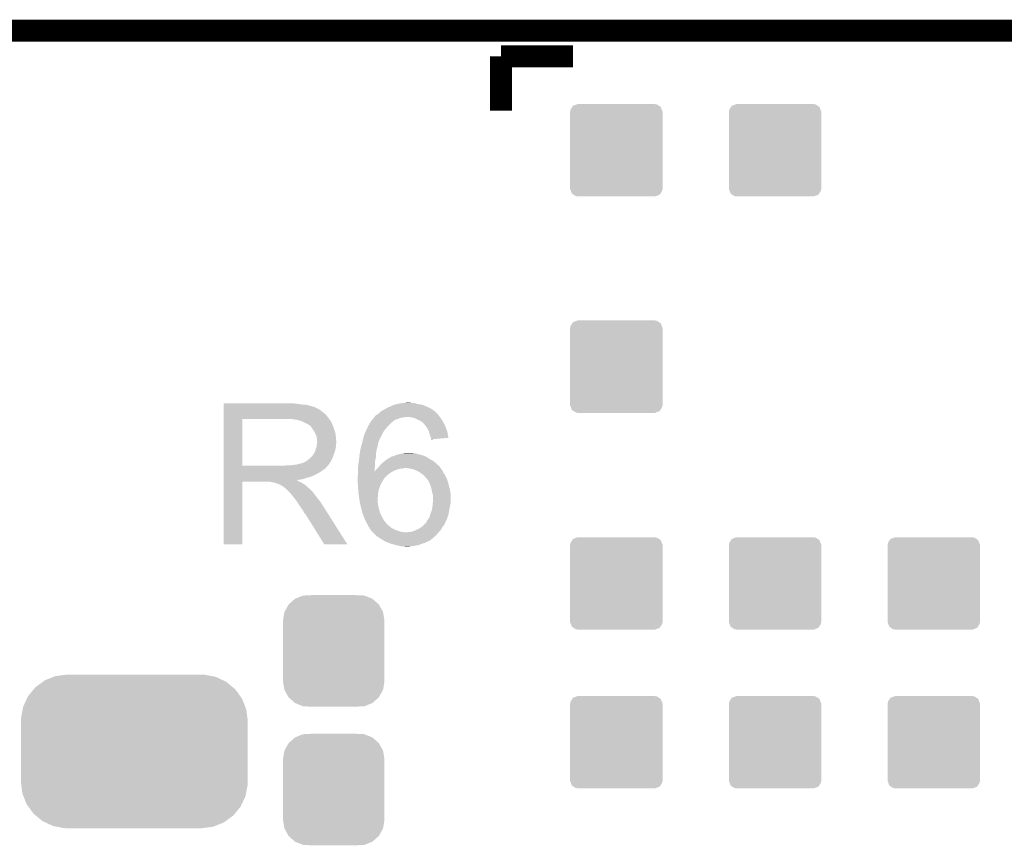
# Model space of a CAD drawing. Extents: x -1.3 to 24.2, y -3.9 to 39.2.
# Tile 21 of 24: x 3.3 to 10.1, y 33.5 to 39.2. Entities that reach past the tile are written whole.
import ezdxf

# ---------------------------------------------------------------- set-up
doc = ezdxf.new("R2010")
doc.units = 0
doc.layers.get('0').update_dxf_attribs({"linetype": 'CONTINUOUS'})
for name, color, linetype in [('NORA-B266_CLICK_V100_GKO', 5, 'CONTINUOUS'), ('NORA-B266_CLICK_V100_GTO', 14, 'CONTINUOUS'), ('NORA-B266_CLICK_V100_GTS', 12, 'CONTINUOUS')]:
    doc.layers.add(name, color=color, linetype=linetype)

# ---------------------------------------------------------------- blocks, each defined once
blk = doc.blocks.new('CUSTOM_66')
for points in [[(-0.318754, 0.27051), (-0.317122, 0.281914), (0.318754, 0.27051), (0.314628, 0.281914)], [(-0.317122, 0.281914), (-0.305296, 0.299956), (0.314628, 0.281914), (0.3081, 0.299956)], [(-0.305296, 0.299956), (-0.299954, 0.308104), (0.3081, 0.299956), (0.295678, 0.308104)], [(-0.299954, 0.308104), (-0.275024, 0.31713), (0.295678, 0.308104), (0.281914, 0.31713)], [(-0.275024, 0.31713), (-0.27051, 0.318764), (0.281914, 0.31713), (0.27051, 0.318764)], [(-0.27051, 0.318764), (-0.27051, 0.32004), (0.27051, 0.318764), (0.27051, 0.32004)], [(-0.32004, -0.27051), (-0.32004, 0.27051), (0.32004, -0.27051), (0.32004, 0.27051)], [(-0.314628, -0.281912), (-0.318754, -0.27051), (0.317122, -0.281912), (0.318754, -0.27051)], [(-0.3081, -0.299956), (-0.314628, -0.281912), (0.305296, -0.299956), (0.317122, -0.281912)], [(-0.295676, -0.308104), (-0.3081, -0.299956), (0.299956, -0.308104), (0.305296, -0.299956)], [(-0.281914, -0.31713), (-0.295676, -0.308104), (0.275022, -0.31713), (0.299956, -0.308104)], [(-0.27051, -0.318764), (-0.281914, -0.31713), (0.27051, -0.318764), (0.275022, -0.31713)], [(-0.27051, -0.32004), (-0.27051, -0.318764), (0.27051, -0.32004), (0.27051, -0.318764)]]:
    blk.add_solid(points)
blk = doc.blocks.new('CUSTOM_67')
for points in [[(-0.685918, 0.443962), (-0.633634, 0.48233), (0.683124, 0.443962), (0.63664, 0.48233)], [(-0.633634, 0.48233), (-0.620902, 0.491672), (0.63664, 0.48233), (0.616714, 0.491672)], [(-0.620902, 0.491672), (-0.558846, 0.516562), (0.616714, 0.491672), (0.563624, 0.516562)], [(-0.558846, 0.516562), (-0.546054, 0.521692), (0.563624, 0.516562), (0.536474, 0.521692)], [(-0.546054, 0.521692), (-0.470656, 0.531534), (0.536474, 0.521692), (0.484382, 0.531534)], [(-0.470656, 0.531534), (-0.46609, 0.53213), (0.484382, 0.531534), (0.46609, 0.53213)], [(-0.737006, 0.381566), (-0.696536, 0.430994), (0.734806, 0.381566), (0.698834, 0.430994)], [(-0.696536, 0.430994), (-0.685918, 0.443962), (0.698834, 0.430994), (0.683124, 0.443962)], [(-0.770948, 0.308414), (-0.744326, 0.36579), (0.769036, 0.308414), (0.746286, 0.36579)], [(-0.744326, 0.36579), (-0.737006, 0.381566), (0.746286, 0.36579), (0.734806, 0.381566)], [(-0.785608, 0.229114), (-0.7742, 0.290824), (0.783816, 0.229114), (0.776008, 0.290824)], [(-0.7742, 0.290824), (-0.770948, 0.308414), (0.776008, 0.290824), (0.769036, 0.308414)], [(-0.78613, 0.21082), (-0.785608, 0.229114), (0.78613, 0.21082), (0.783816, 0.229114)], [(-0.78613, -0.21082), (-0.78613, 0.21082), (0.78613, -0.21082), (0.78613, 0.21082)], [(-0.783814, -0.229114), (-0.78613, -0.21082), (0.785608, -0.229114), (0.78613, -0.21082)], [(-0.776008, -0.290824), (-0.783814, -0.229114), (0.774198, -0.290824), (0.785608, -0.229114)], [(-0.769034, -0.308414), (-0.776008, -0.290824), (0.770948, -0.308414), (0.774198, -0.290824)], [(-0.746286, -0.36579), (-0.769034, -0.308414), (0.744324, -0.36579), (0.770948, -0.308414)], [(-0.734804, -0.381566), (-0.746286, -0.36579), (0.737006, -0.381566), (0.744324, -0.36579)], [(-0.698834, -0.430994), (-0.734804, -0.381566), (0.696534, -0.430994), (0.737006, -0.381566)], [(-0.683122, -0.443962), (-0.698834, -0.430994), (0.685918, -0.443962), (0.696534, -0.430994)], [(-0.63664, -0.48233), (-0.683122, -0.443962), (0.633632, -0.48233), (0.685918, -0.443962)], [(-0.616712, -0.491672), (-0.63664, -0.48233), (0.620902, -0.491672), (0.633632, -0.48233)], [(-0.563624, -0.516562), (-0.616712, -0.491672), (0.558844, -0.516562), (0.620902, -0.491672)], [(-0.536472, -0.521692), (-0.563624, -0.516562), (0.546054, -0.521692), (0.558844, -0.516562)], [(-0.484382, -0.531534), (-0.536472, -0.521692), (0.470654, -0.531534), (0.546054, -0.521692)], [(-0.46609, -0.53213), (-0.484382, -0.531534), (0.46609, -0.53213), (0.470654, -0.531534)]]:
    blk.add_solid(points)
blk = doc.blocks.new('CUSTOM_68')
for points in [[(-0.312264, 0.321732), (-0.26893, 0.360448), (0.312592, 0.321732), (0.268592, 0.360448)], [(-0.26893, 0.360448), (-0.267216, 0.361152), (0.268592, 0.360448), (0.26779, 0.361152)], [(-0.267216, 0.361152), (-0.213724, 0.383108), (0.26779, 0.361152), (0.21312, 0.383108)], [(-0.213724, 0.383108), (-0.20803, 0.383392), (0.21312, 0.383108), (0.212412, 0.383392)], [(-0.20803, 0.383392), (-0.154122, 0.38608), (0.212412, 0.383392), (0.154132, 0.38608)], [(-0.341452, 0.269636), (-0.313432, 0.320688), (0.341702, 0.269636), (0.313176, 0.320688)], [(-0.313432, 0.320688), (-0.312264, 0.321732), (0.313176, 0.320688), (0.312592, 0.321732)], [(-0.35179, 0.21082), (-0.342144, 0.268372), (0.35179, 0.21082), (0.34192, 0.268372)], [(-0.35179, 0.20955), (-0.35179, 0.21082), (0.35179, 0.20955), (0.35179, 0.21082)], [(-0.35179, -0.20955), (-0.35179, 0.20955), (0.35179, -0.20955), (0.35179, 0.20955)], [(-0.342144, 0.268372), (-0.341452, 0.269636), (0.34192, 0.268372), (0.341702, 0.269636)], [(-0.35179, -0.21082), (-0.35179, -0.20955), (0.35179, -0.21082), (0.35179, -0.20955)], [(-0.34192, -0.268358), (-0.35179, -0.21082), (0.342148, -0.268358), (0.35179, -0.21082)], [(-0.341702, -0.269636), (-0.34192, -0.268358), (0.341446, -0.269636), (0.342148, -0.268358)], [(-0.313184, -0.320676), (-0.341702, -0.269636), (0.31344, -0.320676), (0.341446, -0.269636)], [(-0.312594, -0.321732), (-0.313184, -0.320676), (0.312258, -0.321732), (0.31344, -0.320676)], [(-0.268602, -0.36044), (-0.312594, -0.321732), (0.26894, -0.36044), (0.312258, -0.321732)], [(-0.267792, -0.361154), (-0.268602, -0.36044), (0.2672, -0.361154), (0.26894, -0.36044)], [(-0.213136, -0.383104), (-0.267792, -0.361154), (0.213734, -0.383104), (0.2672, -0.361154)], [(-0.212414, -0.383394), (-0.213136, -0.383104), (0.207926, -0.383394), (0.213734, -0.383104)], [(-0.154122, -0.38608), (-0.212414, -0.383394), (0.154132, -0.38608), (0.207926, -0.383394)]]:
    blk.add_solid(points)

msp = doc.modelspace()

# ---------------------------------------------------------------- linework, layer by layer
at = {"layer": 'NORA-B266_CLICK_V100_GKO', "const_width": 0.1524}
msp.add_lwpolyline([(1.016, 39.116), (21.844, 39.116)], dxfattribs=at)
at = {"layer": 'NORA-B266_CLICK_V100_GTO', "const_width": 0.1524}
for points in [[(6.61924, 38.9382), (7.11962, 38.9382)], [(6.61924, 38.56228), (6.61924, 38.9382)]]:
    msp.add_lwpolyline(points, dxfattribs=at)
at = {"layer": 'NORA-B266_CLICK_V100_GTO'}
for points in [[(4.69902, 36.53282), (4.699022, 36.53536), (5.20446, 36.53282), (5.17652, 36.53536)], [(4.69902, 36.52774), (4.69902, 36.53282), (5.234938, 36.52774), (5.20446, 36.53282)], [(4.69902, 36.5252), (4.69902, 36.52774), (5.2705, 36.5252), (5.234938, 36.52774)], [(4.69902, 36.51758), (4.69902, 36.5252), (5.300978, 36.51758), (5.2705, 36.5252)], [(4.69902, 36.5125), (4.69902, 36.51758), (5.316222, 36.5125), (5.300978, 36.51758)], [(4.69902, 36.50996), (4.69902, 36.5125), (5.328922, 36.50996), (5.316222, 36.5125)], [(4.69902, 36.509938), (4.69902, 36.50996), (5.33146, 36.509938), (5.328922, 36.50996)], [(4.69902, 36.507414), (4.69902, 36.509938), (5.331474, 36.507414), (5.33146, 36.509938)], [(4.69902, 36.50234), (4.69902, 36.507414), (5.34162, 36.50234), (5.331474, 36.507414)], [(5.819642, 36.497258), (5.831838, 36.50488), (6.136642, 36.497258), (6.1214, 36.50488)], [(5.831838, 36.50488), (5.85216, 36.5125), (6.1214, 36.50488), (6.10616, 36.5125)], [(5.85216, 36.5125), (5.872482, 36.522662), (6.10616, 36.5125), (6.08177, 36.522662)], [(5.872482, 36.522662), (5.880936, 36.525198), (6.08177, 36.522662), (6.075682, 36.525198)], [(5.880936, 36.525198), (5.897878, 36.53028), (6.075682, 36.525198), (6.0452, 36.53028)], [(5.897878, 36.53028), (5.923278, 36.53536), (6.0452, 36.53028), (6.026576, 36.53536)], [(5.923278, 36.53536), (5.94868, 36.5379), (6.026576, 36.53536), (6.017264, 36.5379)], [(5.94868, 36.5379), (5.976596, 36.540438), (5.996944, 36.5379), (5.989322, 36.540438)], [(5.976596, 36.540438), (5.976618, 36.54044), (5.989322, 36.540438), (5.976618, 36.54044)], [(4.699018, 36.43884), (4.69902, 36.459158), (5.42036, 36.43884), (5.405122, 36.459158)], [(4.699018, 36.42614), (4.699018, 36.43884), (5.430238, 36.42614), (5.42036, 36.43884)], [(4.69902, 36.497258), (4.69902, 36.50234), (5.354322, 36.497258), (5.34162, 36.50234)], [(4.69902, 36.4871), (4.69902, 36.497258), (5.36956, 36.4871), (5.354322, 36.497258)], [(4.69902, 36.4744), (4.69902, 36.4871), (5.3848, 36.4744), (5.36956, 36.4871)], [(4.69902, 36.459158), (4.69902, 36.4744), (5.405122, 36.459158), (5.3848, 36.4744)], [(5.737856, 36.433758), (5.740398, 36.4363), (5.920738, 36.433758), (5.93598, 36.4363)], [(5.740398, 36.4363), (5.7404, 36.436302), (5.93598, 36.4363), (5.935988, 36.436302)], [(5.7404, 36.436302), (5.74421, 36.44138), (5.935988, 36.436302), (5.961378, 36.44138)], [(5.74421, 36.44138), (5.748022, 36.44646), (6.195696, 36.44138), (6.191886, 36.44646)], [(5.748022, 36.44646), (5.75056, 36.449), (6.191886, 36.44646), (6.18998, 36.449)], [(5.75056, 36.449), (5.755642, 36.454082), (6.18998, 36.449), (6.186592, 36.454082)], [(5.755642, 36.454082), (5.759872, 36.45662), (6.186592, 36.454082), (6.1849, 36.45662)], [(5.759872, 36.45662), (5.768342, 36.461702), (6.1849, 36.45662), (6.179818, 36.461702)], [(5.768342, 36.461702), (5.78104, 36.4744), (6.179818, 36.461702), (6.16712, 36.4744)], [(5.78104, 36.4744), (5.781042, 36.474402), (6.16712, 36.4744), (6.167118, 36.474402)], [(5.781042, 36.474402), (5.796282, 36.48456), (6.167118, 36.474402), (6.15493, 36.48456)], [(5.796282, 36.48456), (5.80136, 36.4871), (6.15493, 36.48456), (6.15188, 36.4871)], [(5.80136, 36.4871), (5.811518, 36.49218), (6.15188, 36.4871), (6.14426, 36.49218)], [(5.811518, 36.49218), (5.819642, 36.497258), (6.14426, 36.49218), (6.136642, 36.497258)], [(5.996938, 36.43884), (5.971542, 36.44138), (6.197602, 36.43884), (6.195696, 36.44138)], [(6.019798, 36.433762), (5.996938, 36.43884), (6.20141, 36.433762), (6.197602, 36.43884)], [(4.699012, 36.103582), (4.699018, 36.42612), (4.82854, 36.103582), (4.828542, 36.42612)], [(4.699018, 36.42612), (4.699018, 36.42614), (4.828542, 36.42612), (5.13588, 36.42614)], [(5.207002, 36.42106), (5.173982, 36.42614), (5.434188, 36.42106), (5.430238, 36.42614)], [(5.225642, 36.415976), (5.207002, 36.42106), (5.43814, 36.415976), (5.434188, 36.42106)], [(5.23494, 36.41344), (5.225642, 36.415976), (5.438144, 36.41344), (5.43814, 36.415976)], [(5.234952, 36.413434), (5.23494, 36.41344), (5.438144, 36.413434), (5.438144, 36.41344)], [(5.25526, 36.40328), (5.234952, 36.413434), (5.44576, 36.40328), (5.438144, 36.413434)], [(5.27304, 36.39566), (5.25526, 36.40328), (5.448808, 36.39566), (5.44576, 36.40328)], [(5.28151, 36.39058), (5.27304, 36.39566), (5.45084, 36.39058), (5.448808, 36.39566)], [(5.28574, 36.388042), (5.28151, 36.39058), (5.451928, 36.388042), (5.45084, 36.39058)], [(5.293364, 36.38296), (5.28574, 36.388042), (5.454106, 36.38296), (5.451928, 36.388042)], [(5.295904, 36.382952), (5.293364, 36.38296), (5.45411, 36.382952), (5.454106, 36.38296)], [(5.30352, 36.3728), (5.295904, 36.382952), (5.45846, 36.3728), (5.45411, 36.382952)], [(5.31114, 36.36264), (5.30352, 36.3728), (5.461848, 36.36264), (5.45846, 36.3728)], [(5.691358, 36.360102), (5.69722, 36.3728), (5.82168, 36.360102), (5.832564, 36.3728)], [(5.69722, 36.3728), (5.69999, 36.37788), (5.832564, 36.3728), (5.83692, 36.37788)], [(5.69999, 36.37788), (5.712462, 36.400742), (5.83692, 36.37788), (5.859782, 36.400742)], [(5.712462, 36.400742), (5.71779, 36.408354), (5.859782, 36.400742), (5.867394, 36.408354)], [(5.71779, 36.408354), (5.717794, 36.40836), (5.867394, 36.408354), (5.869934, 36.40836)], [(5.717794, 36.40836), (5.726682, 36.421058), (5.869934, 36.40836), (5.885178, 36.421058)], [(5.726682, 36.421058), (5.730238, 36.426138), (5.885178, 36.421058), (5.90296, 36.426138)], [(5.730238, 36.426138), (5.730242, 36.426142), (5.90296, 36.426138), (5.902968, 36.426142)], [(5.730242, 36.426142), (5.737856, 36.433758), (5.902968, 36.426142), (5.920738, 36.433758)], [(6.029966, 36.428678), (6.019798, 36.433762), (6.205222, 36.428678), (6.20141, 36.433762)], [(6.04012, 36.4236), (6.029966, 36.428678), (6.20827, 36.4236), (6.205222, 36.428678)], [(6.0579, 36.41598), (6.04012, 36.4236), (6.212842, 36.41598), (6.20827, 36.4236)], [(6.07314, 36.40582), (6.0579, 36.41598), (6.218938, 36.40582), (6.212842, 36.41598)], [(6.07568, 36.40328), (6.07314, 36.40582), (6.22046, 36.40328), (6.218938, 36.40582)], [(6.09092, 36.38804), (6.07568, 36.40328), (6.22808, 36.38804), (6.22046, 36.40328)], [(6.10108, 36.37534), (6.09092, 36.38804), (6.23443, 36.37534), (6.22808, 36.38804)], [(6.102776, 36.372798), (6.10108, 36.37534), (6.2357, 36.372798), (6.23443, 36.37534)], [(6.111238, 36.360102), (6.102776, 36.372798), (6.240236, 36.360102), (6.2357, 36.372798)], [(5.320212, 36.34994), (5.31114, 36.36264), (5.46608, 36.34994), (5.461848, 36.36264)], [(5.32384, 36.344858), (5.320212, 36.34994), (5.467606, 36.344858), (5.46608, 36.34994)], [(5.334, 36.324538), (5.32384, 36.344858), (5.4737, 36.324538), (5.467606, 36.344858)], [(5.34162, 36.309296), (5.334, 36.324538), (5.475226, 36.309296), (5.4737, 36.324538)], [(5.343072, 36.29914), (5.34162, 36.309296), (5.47624, 36.29914), (5.475226, 36.309296)], [(5.34416, 36.291518), (5.343072, 36.29914), (5.476876, 36.291518), (5.47624, 36.29914)], [(5.66438, 36.286434), (5.669282, 36.309302), (5.7785, 36.286434), (5.79097, 36.309302)], [(5.669282, 36.309302), (5.671396, 36.31438), (5.79097, 36.309302), (5.79374, 36.31438)], [(5.671396, 36.31438), (5.681978, 36.339778), (5.79374, 36.31438), (5.80644, 36.339778)], [(5.681978, 36.339778), (5.68198, 36.33978), (5.80644, 36.339778), (5.80644, 36.33978)], [(5.68198, 36.33978), (5.691358, 36.360102), (5.80644, 36.33978), (5.82168, 36.360102)], [(6.11886, 36.34486), (6.111238, 36.360102), (6.245678, 36.34486), (6.240236, 36.360102)], [(6.121038, 36.337238), (6.11886, 36.34486), (6.2484, 36.337238), (6.245678, 36.34486)], [(6.12394, 36.32708), (6.121038, 36.337238), (6.2503, 36.32708), (6.2484, 36.337238)], [(6.12902, 36.311838), (6.12394, 36.32708), (6.253148, 36.311838), (6.2503, 36.32708)], [(6.134098, 36.299142), (6.12902, 36.311838), (6.255522, 36.299142), (6.253148, 36.311838)], [(6.134736, 36.296598), (6.134098, 36.299142), (6.255996, 36.296598), (6.255522, 36.299142)], [(5.33654, 36.220398), (5.341618, 36.233098), (5.473698, 36.220398), (5.47624, 36.233098)], [(5.341618, 36.233098), (5.34452, 36.253416), (5.47624, 36.233098), (5.47624, 36.253416)], [(5.344162, 36.278818), (5.34416, 36.291518), (5.477934, 36.278818), (5.476876, 36.291518)], [(5.3467, 36.271196), (5.344162, 36.278818), (5.47857, 36.271196), (5.477934, 36.278818)], [(5.34452, 36.253416), (5.345246, 36.258496), (5.47624, 36.253416), (5.478778, 36.258496)], [(5.345246, 36.258496), (5.3467, 36.26866), (5.478778, 36.258496), (5.478778, 36.26866)], [(5.3467, 36.268662), (5.3467, 36.271196), (5.47878, 36.268662), (5.47857, 36.271196)], [(5.3467, 36.26866), (5.3467, 36.268662), (5.478778, 36.26866), (5.47878, 36.268662)], [(5.646056, 36.215318), (5.649322, 36.23056), (5.75818, 36.215318), (5.763258, 36.23056)], [(5.649322, 36.23056), (5.6515, 36.240718), (5.763258, 36.23056), (5.76529, 36.240718)], [(5.6515, 36.240718), (5.656188, 36.255958), (5.76529, 36.240718), (5.76834, 36.255958)], [(5.656188, 36.255958), (5.658534, 36.263582), (5.76834, 36.255958), (5.77088, 36.263582)], [(5.658534, 36.263582), (5.661658, 36.273738), (5.77088, 36.263582), (5.773418, 36.273738)], [(5.661658, 36.273738), (5.66166, 36.27374), (5.773418, 36.273738), (5.773418, 36.27374)], [(5.66166, 36.27374), (5.663836, 36.283896), (5.773418, 36.27374), (5.778498, 36.283896)], [(5.663836, 36.283896), (5.66438, 36.286434), (5.778498, 36.283896), (5.7785, 36.286434)], [(6.13664, 36.288982), (6.134736, 36.296598), (6.166296, 36.288982), (6.255996, 36.296598)], [(6.13664, 36.286464), (6.13664, 36.288982), (6.13664, 36.286464), (6.166296, 36.288982)], [(5.295898, 36.154358), (5.3086, 36.16706), (5.451762, 36.154358), (5.45638, 36.16706)], [(5.3086, 36.16706), (5.318758, 36.179758), (5.45638, 36.16706), (5.460998, 36.179758)], [(5.318758, 36.179758), (5.321298, 36.1823), (5.460998, 36.179758), (5.461922, 36.1823)], [(5.321298, 36.1823), (5.32384, 36.187378), (5.461922, 36.1823), (5.463768, 36.187378)], [(5.32384, 36.187378), (5.328918, 36.194998), (5.463768, 36.187378), (5.466538, 36.194998)], [(5.328918, 36.194998), (5.333998, 36.207698), (5.466538, 36.194998), (5.471156, 36.207698)], [(5.333998, 36.2077), (5.33654, 36.220398), (5.471158, 36.2077), (5.473698, 36.220398)], [(5.333998, 36.207698), (5.333998, 36.2077), (5.471156, 36.207698), (5.471158, 36.2077)], [(5.63774, 36.159438), (5.6388, 36.17214), (5.7531, 36.159438), (5.7531, 36.17214)], [(5.6388, 36.17214), (5.639972, 36.179758), (5.7531, 36.17214), (5.7531, 36.179758)], [(5.639972, 36.179758), (5.64388, 36.20516), (5.7531, 36.179758), (5.756728, 36.20516)], [(5.64388, 36.20516), (5.646056, 36.215318), (5.756728, 36.20516), (5.75818, 36.215318)], [(5.8547, 36.16198), (5.858506, 36.164518), (6.10743, 36.16198), (6.103622, 36.164518)], [(5.858506, 36.164518), (5.862322, 36.167062), (6.103622, 36.164518), (6.097688, 36.167062)], [(5.862322, 36.167062), (5.875022, 36.169602), (6.097688, 36.167062), (6.091764, 36.169602)], [(5.875022, 36.169602), (5.880942, 36.17214), (6.091764, 36.169602), (6.085842, 36.17214)], [(5.880942, 36.17214), (5.8928, 36.177222), (6.085842, 36.17214), (6.069326, 36.177222)], [(5.8928, 36.177222), (5.910578, 36.1823), (6.069326, 36.177222), (6.052822, 36.1823)], [(5.910578, 36.1823), (5.922008, 36.18484), (6.052822, 36.1823), (6.040122, 36.18484)], [(5.922008, 36.18484), (5.93344, 36.18738), (6.040122, 36.18484), (6.0325, 36.18738)], [(5.93344, 36.18738), (5.94613, 36.189918), (6.0325, 36.18738), (6.024882, 36.189918)], [(5.94613, 36.189918), (5.94614, 36.18992), (6.024882, 36.189918), (6.014722, 36.18992)], [(5.94614, 36.18992), (5.958842, 36.19246), (6.014722, 36.18992), (6.002022, 36.19246)], [(4.699012, 36.10356), (4.699012, 36.103582), (5.118098, 36.10356), (4.82854, 36.103582)], [(4.699012, 36.093394), (4.699012, 36.10356), (5.4102, 36.093394), (5.42036, 36.10356)], [(5.118098, 36.10356), (5.135864, 36.106098), (5.42036, 36.10356), (5.422898, 36.106098)], [(5.135864, 36.106098), (5.13588, 36.1061), (5.422898, 36.106098), (5.422898, 36.1061)], [(5.156198, 36.1061), (5.201918, 36.11118), (5.422898, 36.1061), (5.426286, 36.11118)], [(5.201918, 36.11118), (5.242558, 36.12134), (5.426286, 36.11118), (5.433062, 36.12134)], [(5.245096, 36.12134), (5.252716, 36.126418), (5.433062, 36.12134), (5.436024, 36.126418)], [(5.252716, 36.126418), (5.260338, 36.12896), (5.436024, 36.126418), (5.437506, 36.12896)], [(5.260338, 36.12896), (5.270498, 36.134038), (5.437506, 36.12896), (5.440468, 36.134038)], [(5.270498, 36.134038), (5.292722, 36.151818), (5.440468, 36.134038), (5.45084, 36.151818)], [(5.292722, 36.151818), (5.295898, 36.154358), (5.45084, 36.151818), (5.451762, 36.154358)], [(5.629102, 36.088322), (5.63118, 36.11118), (5.74548, 36.088322), (5.747764, 36.11118)], [(5.63118, 36.11118), (5.631602, 36.11372), (5.747764, 36.11118), (5.74802, 36.11372)], [(5.631602, 36.11372), (5.635412, 36.136578), (5.74802, 36.11372), (5.74802, 36.136578)], [(5.635412, 36.136578), (5.63626, 36.141658), (5.74802, 36.136578), (5.749148, 36.141658)], [(5.63626, 36.141658), (5.63774, 36.159438), (5.749148, 36.141658), (5.7531, 36.159438)], [(5.767492, 36.08832), (5.77384, 36.095938), (6.20014, 36.08832), (6.195062, 36.095938)], [(5.77384, 36.095938), (5.77596, 36.09848), (6.195062, 36.095938), (6.193792, 36.09848)], [(5.77596, 36.09848), (5.778132, 36.101016), (6.193792, 36.09848), (6.192522, 36.101016)], [(5.778132, 36.101016), (5.780308, 36.103554), (6.192522, 36.101016), (6.189986, 36.103554)], [(5.780308, 36.103554), (5.780312, 36.10356), (6.189986, 36.103554), (6.187446, 36.10356)], [(5.780312, 36.10356), (5.7912, 36.116262), (6.187446, 36.10356), (6.174742, 36.116262)], [(5.7912, 36.116262), (5.794162, 36.118802), (6.174742, 36.116262), (6.1722, 36.118802)], [(5.794162, 36.118802), (5.808978, 36.1315), (6.1722, 36.118802), (6.157384, 36.1315)], [(5.808978, 36.1315), (5.812364, 36.13404), (6.157384, 36.1315), (6.15442, 36.13404)], [(5.812364, 36.13404), (5.8293, 36.14674), (6.15442, 36.13404), (6.132196, 36.14674)], [(5.8293, 36.14674), (5.841496, 36.154362), (6.132196, 36.14674), (6.118858, 36.154362)], [(5.841496, 36.154362), (5.849624, 36.15944), (6.118858, 36.154362), (6.11124, 36.15944)], [(5.849624, 36.15944), (5.852166, 36.159446), (6.11124, 36.15944), (6.111232, 36.159446)], [(5.852166, 36.159446), (5.8547, 36.16198), (6.111232, 36.159446), (6.10743, 36.16198)], [(4.69901, 36.09086), (4.699012, 36.093394), (5.410178, 36.09086), (5.4102, 36.093394)], [(4.69901, 36.090846), (4.69901, 36.09086), (5.407654, 36.090846), (5.410178, 36.09086)], [(4.69901, 36.08578), (4.69901, 36.090846), (5.405116, 36.08578), (5.407654, 36.090846)], [(4.69901, 36.07054), (4.69901, 36.08578), (5.38226, 36.07054), (5.405116, 36.08578)], [(4.69901, 36.062918), (4.69901, 36.07054), (5.372098, 36.062918), (5.38226, 36.07054)], [(4.69901, 36.04768), (4.69901, 36.062918), (5.3467, 36.04768), (5.372098, 36.062918)], [(4.69901, 36.04006), (4.69901, 36.04768), (5.33146, 36.04006), (5.3467, 36.04768)], [(4.69901, 36.02482), (4.69901, 36.04006), (5.295898, 36.02482), (5.33146, 36.04006)], [(5.6261, 36.027362), (5.62864, 36.042602), (5.821682, 36.027362), (5.838826, 36.042602)], [(5.6261, 36.02736), (5.6261, 36.027362), (5.82168, 36.02736), (5.821682, 36.027362)], [(5.6261, 36.017202), (5.6261, 36.02736), (5.811522, 36.017202), (5.82168, 36.02736)], [(5.62864, 36.08324), (5.629102, 36.088322), (5.745488, 36.08324), (5.74548, 36.088322)], [(5.62864, 36.062956), (5.62864, 36.08324), (5.745518, 36.062956), (5.745488, 36.08324)], [(5.62864, 36.06292), (5.62864, 36.062956), (5.8674, 36.06292), (5.86748, 36.062956)], [(5.62864, 36.04768), (5.62864, 36.06292), (5.84454, 36.04768), (5.8674, 36.06292)], [(5.62864, 36.042602), (5.62864, 36.04768), (5.838826, 36.042602), (5.84454, 36.04768)], [(5.745518, 36.062956), (5.74802, 36.06546), (5.86748, 36.062956), (5.873114, 36.06546)], [(5.74802, 36.06546), (5.7531, 36.07308), (5.873114, 36.06546), (5.89026, 36.07308)], [(5.7531, 36.07308), (5.753102, 36.073082), (5.89026, 36.07308), (5.890264, 36.073082)], [(5.753102, 36.073082), (5.76072, 36.0807), (5.890264, 36.073082), (5.910582, 36.0807)], [(5.76072, 36.0807), (5.76326, 36.08324), (5.910582, 36.0807), (5.9309, 36.08324)], [(5.76326, 36.08324), (5.765378, 36.085782), (5.9309, 36.08324), (5.946142, 36.085782)], [(5.765378, 36.085782), (5.767492, 36.08832), (5.946142, 36.085782), (5.951224, 36.08832)], [(5.98932, 36.08324), (5.958838, 36.08832), (6.20395, 36.08324), (6.20014, 36.08832)], [(6.014722, 36.078158), (5.98932, 36.08324), (6.207762, 36.078158), (6.20395, 36.08324)], [(6.03758, 36.068), (6.014722, 36.078158), (6.21538, 36.068), (6.207762, 36.078158)], [(6.057898, 36.05784), (6.03758, 36.068), (6.219446, 36.05784), (6.21538, 36.068)], [(6.060948, 36.0553), (6.057898, 36.05784), (6.220462, 36.0553), (6.219446, 36.05784)], [(6.073142, 36.045138), (6.060948, 36.0553), (6.228592, 36.045138), (6.220462, 36.0553)], [(6.077376, 36.042598), (6.073142, 36.045138), (6.230622, 36.042598), (6.228592, 36.045138)], [(6.085842, 36.037518), (6.077376, 36.042598), (6.233162, 36.037518), (6.230622, 36.042598)], [(6.090922, 36.029898), (6.085842, 36.037518), (6.236972, 36.029898), (6.233162, 36.037518)], [(6.09346, 36.02736), (6.090922, 36.029898), (6.23824, 36.02736), (6.236972, 36.029898)], [(6.109264, 36.00958), (6.09346, 36.02736), (6.24586, 36.00958), (6.23824, 36.02736)], [(4.699, 35.560022), (4.699008, 35.991778), (4.828518, 35.560022), (4.82854, 35.991778)], [(4.699008, 36.001958), (4.69901, 36.004466), (5.207004, 36.001958), (5.204492, 36.004466)], [(4.699008, 35.999418), (4.699008, 36.001958), (5.212082, 35.999418), (5.207004, 36.001958)], [(4.699008, 35.99434), (4.699008, 35.999418), (5.2197, 35.99434), (5.212082, 35.999418)], [(4.699008, 35.9918), (4.699008, 35.99434), (5.226052, 35.9918), (5.2197, 35.99434)], [(4.699008, 35.991778), (4.699008, 35.9918), (4.82854, 35.991778), (5.021578, 35.9918)], [(4.69901, 36.019738), (4.69901, 36.02482), (5.273038, 36.019738), (5.295898, 36.02482)], [(4.69901, 36.01212), (4.69901, 36.019738), (5.252718, 36.01212), (5.273038, 36.019738)], [(4.69901, 36.00704), (4.69901, 36.01212), (5.229858, 36.00704), (5.252718, 36.01212)], [(4.69901, 36.004466), (4.69901, 36.00704), (5.204492, 36.004466), (5.229858, 36.00704)], [(5.031738, 35.98926), (5.021578, 35.9918), (5.232402, 35.98926), (5.226052, 35.9918)], [(5.046974, 35.986726), (5.044434, 35.98926), (5.236626, 35.986726), (5.232402, 35.98926)], [(5.049516, 35.98672), (5.046974, 35.986726), (5.236636, 35.98672), (5.236626, 35.986726)], [(5.079998, 35.97656), (5.049516, 35.98672), (5.253568, 35.97656), (5.236636, 35.98672)], [(5.085078, 35.97402), (5.079998, 35.97656), (5.2578, 35.97402), (5.253568, 35.97656)], [(5.090158, 35.97148), (5.085078, 35.97402), (5.260976, 35.97148), (5.2578, 35.97402)], [(5.097778, 35.966402), (5.090158, 35.97148), (5.267324, 35.966402), (5.260976, 35.97148)], [(5.102856, 35.963862), (5.097778, 35.966402), (5.270498, 35.963862), (5.267324, 35.966402)], [(5.105394, 35.96386), (5.102856, 35.963862), (5.2705, 35.96386), (5.270498, 35.963862)], [(5.10794, 35.961322), (5.105394, 35.96386), (5.273038, 35.961322), (5.2705, 35.96386)], [(5.1181, 35.9537), (5.10794, 35.961322), (5.28066, 35.9537), (5.273038, 35.961322)], [(5.6261, 36.014658), (5.6261, 36.017202), (5.809994, 36.014658), (5.811522, 36.017202)], [(5.626666, 36.0045), (5.6261, 36.014658), (5.8039, 36.0045), (5.809994, 36.014658)], [(5.627654, 35.986718), (5.626666, 36.0045), (5.79374, 35.986718), (5.8039, 36.0045)], [(5.62864, 35.96894), (5.627654, 35.986718), (5.78485, 35.96894), (5.79374, 35.986718)], [(5.6288, 35.9664), (5.62864, 35.96894), (5.78358, 35.9664), (5.78485, 35.96894)], [(5.630546, 35.93846), (5.6288, 35.9664), (5.773422, 35.93846), (5.78358, 35.9664)], [(6.113782, 36.004496), (6.109264, 36.00958), (6.247768, 36.004496), (6.24586, 36.00958)], [(6.121402, 35.989258), (6.113782, 36.004496), (6.25348, 35.989258), (6.247768, 36.004496)], [(6.12648, 35.979098), (6.121402, 35.989258), (6.256022, 35.979098), (6.25348, 35.989258)], [(6.13664, 35.951158), (6.12648, 35.979098), (6.263006, 35.951158), (6.256022, 35.979098)], [(5.121276, 35.95116), (5.1181, 35.9537), (5.2832, 35.95116), (5.28066, 35.9537)], [(5.127628, 35.946078), (5.121276, 35.95116), (5.290822, 35.946078), (5.2832, 35.95116)], [(5.130798, 35.943542), (5.127628, 35.946078), (5.293358, 35.943542), (5.290822, 35.946078)], [(5.153662, 35.920678), (5.130798, 35.943542), (5.31622, 35.920678), (5.293358, 35.943542)], [(5.161278, 35.91306), (5.153662, 35.920678), (5.321936, 35.91306), (5.31622, 35.920678)], [(5.168898, 35.9029), (5.161278, 35.91306), (5.329556, 35.9029), (5.321936, 35.91306)], [(5.17017, 35.90036), (5.168898, 35.9029), (5.33146, 35.90036), (5.329556, 35.9029)], [(5.171434, 35.897834), (5.17017, 35.90036), (5.333426, 35.897834), (5.33146, 35.90036)], [(5.17397, 35.89782), (5.171434, 35.897834), (5.333436, 35.89782), (5.333426, 35.897834)], [(5.189216, 35.8775), (5.17397, 35.89782), (5.34924, 35.8775), (5.333436, 35.89782)], [(5.63118, 35.9283), (5.630546, 35.93846), (5.771572, 35.9283), (5.773422, 35.93846)], [(5.633404, 35.910522), (5.63118, 35.9283), (5.76834, 35.910522), (5.771572, 35.9283)], [(5.63626, 35.88766), (5.633404, 35.910522), (5.766706, 35.88766), (5.76834, 35.910522)], [(6.137148, 35.94862), (6.13664, 35.951158), (6.26364, 35.94862), (6.263006, 35.951158)], [(6.14172, 35.92576), (6.137148, 35.94862), (6.26872, 35.92576), (6.26364, 35.94862)], [(6.141722, 35.925758), (6.14172, 35.92576), (6.26872, 35.925758), (6.26872, 35.92576)], [(6.146802, 35.9029), (6.141722, 35.925758), (6.271008, 35.9029), (6.26872, 35.925758)], [(6.147648, 35.900362), (6.146802, 35.9029), (6.27126, 35.900362), (6.271008, 35.9029)], [(6.14934, 35.895276), (6.147648, 35.900362), (6.27126, 35.895276), (6.27126, 35.900362)], [(6.14934, 35.86988), (6.14934, 35.895276), (6.27126, 35.86988), (6.27126, 35.895276)], [(5.20446, 35.85718), (5.189216, 35.8775), (5.365496, 35.85718), (5.34924, 35.8775)], [(5.207848, 35.852098), (5.20446, 35.85718), (5.36956, 35.852098), (5.365496, 35.85718)], [(5.226474, 35.82416), (5.207848, 35.852098), (5.38734, 35.82416), (5.36956, 35.852098)], [(5.23494, 35.81146), (5.226474, 35.82416), (5.395398, 35.81146), (5.38734, 35.82416)], [(5.638076, 35.87496), (5.63626, 35.88766), (5.7658, 35.87496), (5.766706, 35.88766)], [(5.64134, 35.852102), (5.638076, 35.87496), (5.7658, 35.852102), (5.7658, 35.87496)], [(5.64134, 35.8521), (5.64134, 35.852102), (5.765802, 35.8521), (5.7658, 35.852102)], [(5.644858, 35.83686), (5.64134, 35.8521), (5.76834, 35.83686), (5.765802, 35.8521)], [(5.64896, 35.819082), (5.644858, 35.83686), (5.77088, 35.819082), (5.76834, 35.83686)], [(6.141718, 35.798758), (6.145236, 35.82162), (6.262022, 35.798758), (6.26618, 35.82162)], [(6.145236, 35.82162), (6.1468, 35.83178), (6.26618, 35.82162), (6.268436, 35.83178)], [(6.1468, 35.83178), (6.147646, 35.844478), (6.268436, 35.83178), (6.27126, 35.844478)], [(6.147646, 35.844478), (6.14934, 35.86988), (6.27126, 35.844478), (6.27126, 35.86988)], [(5.24764, 35.793682), (5.23494, 35.81146), (5.406678, 35.793682), (5.395398, 35.81146)], [(5.2578, 35.775898), (5.24764, 35.793682), (5.417962, 35.775898), (5.406678, 35.793682)], [(5.260338, 35.770826), (5.2578, 35.775898), (5.42118, 35.770826), (5.417962, 35.775898)], [(5.265414, 35.768282), (5.260338, 35.770826), (5.422794, 35.768282), (5.42118, 35.770826)], [(5.267962, 35.7632), (5.265414, 35.768282), (5.426018, 35.7632), (5.422794, 35.768282)], [(5.394958, 35.56001), (5.267962, 35.7632), (5.554934, 35.56001), (5.426018, 35.7632)], [(5.64896, 35.81908), (5.64896, 35.819082), (5.770882, 35.81908), (5.77088, 35.819082)], [(5.65658, 35.7886), (5.64896, 35.81908), (5.7785, 35.7886), (5.770882, 35.81908)], [(5.659628, 35.778442), (5.65658, 35.7886), (5.781038, 35.778442), (5.7785, 35.7886)], [(5.6642, 35.763198), (5.659628, 35.778442), (5.788662, 35.763198), (5.781038, 35.778442)], [(5.66623, 35.758124), (5.6642, 35.763198), (5.791198, 35.758124), (5.788662, 35.763198)], [(5.667246, 35.755584), (5.66623, 35.758124), (5.7912, 35.755584), (5.791198, 35.758124)], [(5.670296, 35.747962), (5.667246, 35.755584), (5.796278, 35.747962), (5.7912, 35.755584)], [(6.123938, 35.745416), (6.130034, 35.765738), (6.249244, 35.745416), (6.256018, 35.765738)], [(6.130034, 35.765738), (6.13156, 35.77082), (6.256018, 35.765738), (6.256942, 35.77082)], [(6.13156, 35.77082), (6.141718, 35.798758), (6.256942, 35.77082), (6.262022, 35.798758)], [(5.67436, 35.7378), (5.670296, 35.747962), (5.80136, 35.7378), (5.796278, 35.747962)], [(5.679802, 35.725102), (5.67436, 35.7378), (5.808978, 35.725102), (5.80136, 35.7378)], [(5.68198, 35.72002), (5.679802, 35.725102), (5.813044, 35.72002), (5.808978, 35.725102)], [(5.686334, 35.7124), (5.68198, 35.72002), (5.81914, 35.7124), (5.813044, 35.72002)], [(5.69214, 35.702238), (5.686334, 35.7124), (5.82761, 35.702238), (5.81914, 35.7124)], [(5.69468, 35.697162), (5.69214, 35.702238), (5.831838, 35.697162), (5.82761, 35.702238)], [(5.69976, 35.687), (5.69468, 35.697162), (5.844034, 35.687), (5.831838, 35.697162)], [(5.70738, 35.674298), (5.69976, 35.687), (5.859278, 35.674298), (5.844034, 35.687)], [(6.07314, 35.68192), (6.085838, 35.692078), (6.217412, 35.68192), (6.225538, 35.692078)], [(6.085838, 35.69208), (6.093456, 35.702234), (6.22554, 35.69208), (6.230616, 35.702234)], [(6.085838, 35.692078), (6.085838, 35.69208), (6.225538, 35.692078), (6.22554, 35.69208)], [(6.093456, 35.702236), (6.09346, 35.704758), (6.230618, 35.702236), (6.230618, 35.704758)], [(6.093456, 35.702234), (6.093456, 35.702236), (6.230616, 35.702234), (6.230618, 35.702236)], [(6.09346, 35.704758), (6.097608, 35.704776), (6.230618, 35.704758), (6.23062, 35.704776)], [(6.097608, 35.704776), (6.09853, 35.70478), (6.23062, 35.704776), (6.23062, 35.70478)], [(6.09853, 35.70478), (6.103618, 35.712398), (6.23062, 35.70478), (6.23443, 35.712398)], [(6.103618, 35.712398), (6.11124, 35.727638), (6.23443, 35.712398), (6.242048, 35.727638)], [(6.11124, 35.727638), (6.116684, 35.73526), (6.242048, 35.727638), (6.24586, 35.73526)], [(6.116684, 35.73526), (6.123938, 35.745416), (6.24586, 35.73526), (6.249244, 35.745416)], [(5.70865, 35.67176), (5.70738, 35.674298), (5.862322, 35.67176), (5.859278, 35.674298)], [(5.712458, 35.664144), (5.70865, 35.67176), (5.877554, 35.664144), (5.862322, 35.67176)], [(5.715, 35.6616), (5.712458, 35.664144), (5.88264, 35.6616), (5.877554, 35.664144)], [(5.717538, 35.65906), (5.715, 35.6616), (5.88899, 35.65906), (5.88264, 35.6616)], [(5.720078, 35.653984), (5.717538, 35.65906), (5.90168, 35.653984), (5.88899, 35.65906)], [(5.722622, 35.65144), (5.720078, 35.653984), (5.908038, 35.65144), (5.90168, 35.653984)], [(5.727702, 35.64636), (5.722622, 35.65144), (5.925818, 35.64636), (5.908038, 35.65144)], [(5.730242, 35.64382), (5.727702, 35.64636), (5.9436, 35.64382), (5.925818, 35.64636)], [(5.732782, 35.64128), (5.730242, 35.64382), (5.96392, 35.64128), (5.9436, 35.64382)], [(5.753102, 35.62096), (5.732782, 35.64128), (6.16966, 35.62096), (6.18744, 35.64128)], [(5.758178, 35.615882), (5.753102, 35.62096), (6.163946, 35.615882), (6.16966, 35.62096)], [(5.971536, 35.64128), (5.976616, 35.643818), (6.18744, 35.64128), (6.189614, 35.643818)], [(5.976616, 35.643818), (5.989318, 35.64382), (6.189614, 35.643818), (6.189616, 35.64382)], [(5.989318, 35.64382), (6.009638, 35.6489), (6.189616, 35.64382), (6.193972, 35.6489)], [(6.009638, 35.6489), (6.02742, 35.65652), (6.193972, 35.6489), (6.200504, 35.65652)], [(6.02742, 35.65652), (6.03313, 35.659058), (6.200504, 35.65652), (6.20268, 35.659058)], [(6.03313, 35.659058), (6.05028, 35.66668), (6.20268, 35.659058), (6.207442, 35.66668)], [(6.05028, 35.66668), (6.069326, 35.679378), (6.207442, 35.66668), (6.21538, 35.679378)], [(6.069326, 35.679378), (6.07314, 35.68192), (6.21538, 35.679378), (6.217412, 35.68192)], [(4.828518, 35.56), (4.699, 35.560022), (4.828518, 35.56), (4.828518, 35.560022)], [(5.55494, 35.56), (5.554934, 35.56001), (5.55494, 35.56), (5.394958, 35.56001)], [(5.782562, 35.600642), (5.758178, 35.615882), (6.146802, 35.600642), (6.163946, 35.615882)], [(5.811014, 35.58286), (5.782562, 35.600642), (6.123936, 35.58286), (6.146802, 35.600642)], [(5.811024, 35.582854), (5.811014, 35.58286), (6.118854, 35.582854), (6.123936, 35.58286)], [(5.815082, 35.580318), (5.811024, 35.582854), (6.116316, 35.580318), (6.118854, 35.582854)], [(5.819138, 35.577782), (5.815082, 35.580318), (6.111244, 35.577782), (6.116316, 35.580318)], [(5.83947, 35.570158), (5.819138, 35.577782), (6.095998, 35.570158), (6.111244, 35.577782)], [(5.85301, 35.56508), (5.83947, 35.570158), (6.078218, 35.56508), (6.095998, 35.570158)], [(5.859778, 35.562542), (5.85301, 35.56508), (6.071872, 35.562542), (6.078218, 35.56508)], [(5.8801, 35.557458), (5.859778, 35.562542), (6.059162, 35.557458), (6.071872, 35.562542)], [(5.88772, 35.55492), (5.8801, 35.557458), (6.052818, 35.55492), (6.059162, 35.557458)], [(5.895338, 35.552382), (5.88772, 35.55492), (6.040128, 35.552382), (6.052818, 35.55492)], [(5.913116, 35.54984), (5.895338, 35.552382), (6.02742, 35.54984), (6.040128, 35.552382)], [(5.925816, 35.544762), (5.913116, 35.54984), (5.996952, 35.544762), (6.02742, 35.54984)], [(5.951216, 35.54476), (5.925816, 35.544762), (5.996942, 35.54476), (5.996952, 35.544762)], [(5.958838, 35.542222), (5.951216, 35.54476), (5.963948, 35.542222), (5.996942, 35.54476)], [(5.963922, 35.54222), (5.958838, 35.542222), (5.963922, 35.54222), (5.963948, 35.542222)]]:
    msp.add_solid(points, dxfattribs=at)

# ---------------------------------------------------------------- block references
at = {"layer": 'NORA-B266_CLICK_V100_GTS'}
for name, p in [('CUSTOM_66', (7.41934, 38.28796)), ('CUSTOM_66', (8.51916, 38.28796)), ('CUSTOM_66', (7.41934, 36.78936)), ('CUSTOM_66', (7.41934, 35.28822)), ('CUSTOM_66', (8.51916, 35.28822)), ('CUSTOM_66', (9.61898, 35.28822)), ('CUSTOM_68', (5.461, 34.82086)), ('CUSTOM_67', (4.07924, 34.1249)), ('CUSTOM_66', (7.41934, 34.1884)), ('CUSTOM_66', (8.51916, 34.1884)), ('CUSTOM_66', (9.61898, 34.1884)), ('CUSTOM_68', (5.461, 33.86074))]:
    msp.add_blockref(name, p, dxfattribs=at)

doc.saveas('drawing.dxf')
